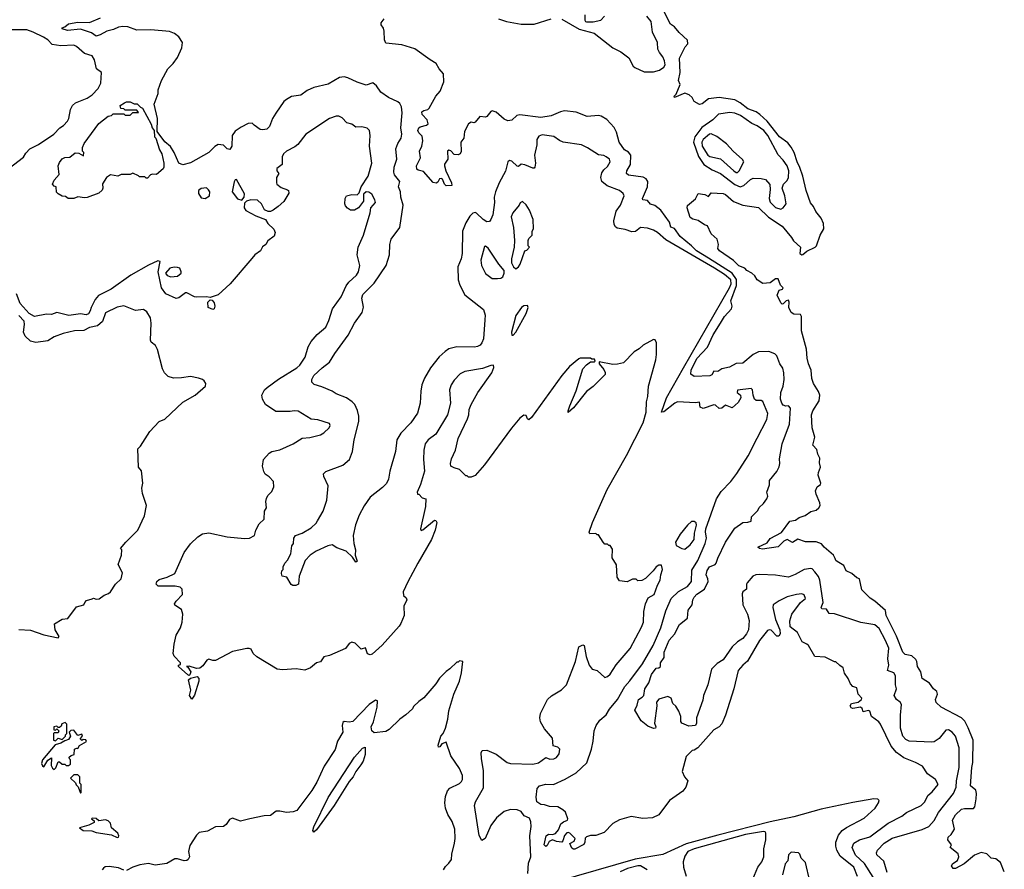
# Model space of a CAD drawing. Extents: x 1966327 to 2147849, y 395140 to 552178.
# Tile 132 of 256: x 2032782 to 2040290, y 451509 to 457989. Entities that reach past the tile are written whole.
import ezdxf

# ---------------------------------------------------------------- set-up
doc = ezdxf.new("R2010")
doc.units = 0

msp = doc.modelspace()

# ---------------------------------------------------------------- linework, layer by layer
at = {"layer": '0CON20XD'}
for points in [[(2038275, 457354.2), (2038235, 457376.7), (2038115, 457395.3), (2038035, 457385.4), (2037985, 457347.8), (2037965, 457343.3), (2037924.5, 457364.5), (2037908.8, 457395), (2037885.8, 457415), (2037855, 457427.8), (2037775, 457396.2), (2037771.8, 457405), (2037788.2, 457421.8), (2037818.2, 457495), (2037806.5, 457525), (2037817.8, 457585), (2037814.3, 457695.7), (2037857.2, 457782.8), (2037875.6, 457805), (2037875, 457833.3), (2037811.2, 457891.2), (2037775, 457934.2), (2037744.3, 457955), (2037679.5, 458085)], [(2037450.5, 456370.5), (2037399.7, 456389.7), (2037338.9, 456398.9), (2037325, 456409.2), (2037316.1, 456426.1), (2037313.5, 456455), (2037330.8, 456529.2), (2037362.5, 456575), (2037391.1, 456645), (2037383.7, 456663.7), (2037355.3, 456685.3), (2037260.6, 456720.6), (2037221.8, 456755), (2037213.8, 456785), (2037220.2, 456819.8), (2037236.9, 456845), (2037265, 456869.2), (2037284.2, 456905), (2037280, 456925), (2037255, 456944), (2037235, 456954), (2037195, 456959.2), (2037112.4, 457012.4), (2037065, 457034.2), (2036925, 457055.8), (2036897.3, 457067.3), (2036855, 457098.6), (2036765, 457111.5), (2036740.5, 457099.5), (2036725.5, 457075), (2036725.5, 457035), (2036707.8, 456955), (2036714.2, 456895), (2036711.2, 456865), (2036705, 456856.7), (2036695, 456856.2), (2036635, 456881.5), (2036605, 456888.1), (2036585, 456869.2), (2036575, 456870.6), (2036535, 456910), (2036515.7, 456914.3), (2036505, 456906), (2036485.4, 456834.6), (2036438, 456745), (2036410.4, 456675), (2036401.1, 456635), (2036401.5, 456595), (2036388.6, 456501.4), (2036375, 456463.8), (2036365, 456450.8), (2036345, 456448.1), (2036315, 456464.5), (2036265, 456512.9), (2036255, 456517.5), (2036237, 456513), (2036215, 456490.8), (2036185, 456440), (2036159.4, 456375), (2036155.4, 456205), (2036148.2, 456165), (2036124, 456104), (2036126.4, 456005), (2036137.5, 455965), (2036175, 455891.4), (2036319.5, 455779.5), (2036330.6, 455735), (2036329.3, 455700.7), (2036317.5, 455555), (2036306.9, 455525), (2036292.1, 455507.9), (2036274, 455496), (2036249.2, 455490.8), (2036115, 455493.8), (2036055, 455478.2), (2036025, 455459.4), (2035981.3, 455418.7), (2035915, 455334.2), (2035869.1, 455255), (2035848.8, 455205), (2035839.6, 455155), (2035836.2, 455065), (2035815, 454988), (2035764.5, 454915), (2035688.5, 454835), (2035658.9, 454785), (2035648.2, 454695), (2035604.6, 454545.4), (2035595, 454483.8), (2035577.6, 454452.4), (2035548.9, 454421.1), (2035453.7, 454346.3), (2035408.9, 454281.1), (2035371.1, 454208.9), (2035342.6, 454137.4), (2035325.7, 454055), (2035329.2, 453995), (2035341.4, 453945), (2035340.8, 453905), (2035355, 453860), (2035345, 453852.5), (2035318.6, 453888.6), (2035270, 453935), (2035199.7, 453959.7), (2035165, 453982.7), (2035132.7, 453977.3), (2035043.1, 453935), (2034996.1, 453903.9), (2034958.5, 453865), (2034913.8, 453745), (2034907.5, 453685), (2034886.7, 453673.3), (2034863.6, 453673.6), (2034850.7, 453680.7), (2034818.3, 453738.3), (2034782.5, 453745), (2034777.5, 453765), (2034780, 453785), (2034790, 453795), (2034790, 453815), (2034802.5, 453845), (2034824, 453866), (2034849.2, 453915), (2034857.1, 453975), (2034868.5, 453995), (2034872.2, 454035), (2034884.3, 454055), (2034936.9, 454073.1), (2035005, 454114.3), (2035042.1, 454147.9), (2035053.6, 454166.4), (2035095, 454240), (2035124.2, 454325), (2035133.3, 454435), (2035101.4, 454505), (2035098, 454525), (2035117, 454543), (2035245, 454591.9), (2035295.6, 454635), (2035319.1, 454695), (2035333.1, 454785), (2035366.9, 454925), (2035368.2, 454965), (2035358.1, 455008.1), (2035336.2, 455055), (2035317.8, 455075), (2035275, 455103.8), (2035195, 455135.6), (2035164.6, 455154.6), (2035085, 455190), (2035026.2, 455206.2), (2035010.6, 455225), (2035010.4, 455245), (2035023.8, 455275), (2035088.2, 455335), (2035143.5, 455376.5), (2035185, 455442.5), (2035287.7, 455582.3), (2035335.5, 455675), (2035392.7, 455755), (2035403, 455797), (2035391.6, 455865), (2035397.6, 455892.4), (2035485, 455979.5), (2035576.2, 456113.8), (2035601.1, 456195), (2035603.4, 456275), (2035614.2, 456315), (2035680, 456405), (2035705.3, 456575.3), (2035688.1, 456635), (2035684.6, 456675), (2035669.5, 456715), (2035680, 456755), (2035640.9, 456805), (2035633.8, 456825), (2035636.8, 456865), (2035656.9, 456925), (2035651.1, 457005), (2035664.4, 457045), (2035689.5, 457085), (2035696.5, 457115), (2035688.5, 457165), (2035698, 457278), (2035692.2, 457325), (2035679.8, 457349.8), (2035665, 457363.1), (2035593.8, 457395), (2035535.9, 457435.9), (2035503.3, 457485), (2035475, 457506.2), (2035425, 457490), (2035355, 457512.5), (2035285, 457546.2), (2035255, 457553.8), (2035221.2, 457548.8), (2035135, 457498), (2035025, 457472.5), (2034975, 457450), (2034925.6, 457414.4), (2034855, 457401.9), (2034815, 457380.6), (2034796.2, 457363.8), (2034734.7, 457275.3), (2034710.5, 457235), (2034686.9, 457175), (2034666, 457155), (2034635, 457148.2), (2034615, 457150.9), (2034570.8, 457185), (2034555, 457198.6), (2034525, 457198.1), (2034469.8, 457170.2), (2034425, 457138.6), (2034402.5, 457105), (2034400.4, 457025), (2034385, 456998.9), (2034365, 457003.3), (2034335, 457031.4), (2034295, 457035.8), (2034268.7, 457021.3), (2034225, 456977.1), (2034083.6, 456896.4), (2034025, 456882.2), (2033995, 456893.8), (2033960.8, 456975), (2033931.9, 457021.9), (2033887.6, 457057.6), (2033830, 457135), (2033831.9, 457235), (2033807.5, 457345), (2033837.8, 457425), (2033837.1, 457455), (2033862.2, 457525), (2033911.4, 457615), (2033952.9, 457655), (2033985, 457701.2), (2034017.5, 457775), (2034022, 457815), (2033995, 457858), (2033962.7, 457882.7), (2033925, 457899.2), (2033782.8, 457912.8), (2033675, 457909.6), (2033605, 457933.3), (2033566.9, 457936.9), (2033535, 457932.2), (2033496.3, 457913.7), (2033445, 457901.5), (2033395, 457872.3), (2033365, 457863.5), (2033328.8, 457888.8), (2033245, 457916.7), (2033145, 457907.1), (2033105, 457920), (2033105, 457927.5), (2033125, 457933.3), (2033155, 457956.5), (2033225, 457968.8), (2033315, 457968.3), (2033396.7, 458003.3)], [(2035562.3, 457902.2), (2035555.2, 457925), (2035538.5, 457948.5), (2035537.5, 457965), (2035562.2, 457995)], [(2036432.9, 457995), (2036495, 457975.3), (2036605, 457955.2), (2036655.2, 457955.2), (2036705, 457955.3), (2036835, 457995.3)], [(2036915, 457992.7), (2037047.9, 457917.9), (2037162.9, 457885), (2037305, 457774.7), (2037365, 457743.4), (2037426.9, 457696.9), (2037460.5, 457635), (2037473.9, 457623.9), (2037545, 457591.6), (2037615, 457591.2), (2037660, 457605), (2037695, 457626.2), (2037703.1, 457645), (2037699.2, 457675), (2037687.3, 457705), (2037659.8, 457739.8), (2037648.2, 457765), (2037644.6, 457815), (2037606.4, 457895), (2037597.6, 457975), (2037565, 458016.2)], [(2037091.2, 458025), (2037090.4, 457985), (2037095.4, 457975.4), (2037105, 457973.2), (2037155, 457973.4), (2037214.1, 457985.9), (2037240.8, 458015)], [(2032669.2, 456830.8), (2032809.3, 456940.7), (2032827.8, 456972.2), (2032859.2, 457005), (2032925, 457036.4), (2033042, 457115), (2033086.9, 457165), (2033115, 457182.7), (2033146.7, 457215), (2033156.9, 457235), (2033170, 457305), (2033185, 457335.4), (2033207.8, 457355), (2033295, 457391.2), (2033333.1, 457415), (2033379.2, 457465), (2033400, 457505), (2033405.8, 457585), (2033366.7, 457615), (2033352.3, 457682.3), (2033334.3, 457714.3), (2033275, 457730), (2033215, 457784.4), (2033195, 457793.5), (2033095, 457789.6), (2033030, 457800), (2032995, 457835.4), (2032962.5, 457855), (2032885, 457894.6), (2032835, 457910.4), (2032715, 457912.4)], [(2039397.9, 451485), (2039371.6, 451571.6), (2039319.1, 451619.1), (2039316.4, 451635), (2039322.5, 451655), (2039375, 451707.5), (2039435, 451747.1), (2039665, 451813.4), (2039715, 451835.4), (2039755, 451880.5), (2039787.8, 451942.2), (2039902.6, 452087.4), (2039924.2, 452135.8), (2039925.8, 452185), (2039946.2, 452285), (2039947.1, 452435), (2039917.5, 452525), (2039891.4, 452555), (2039865, 452572.9), (2039845, 452571.4), (2039792.8, 452507.2), (2039755, 452481.9), (2039735, 452477.8), (2039565, 452487.3), (2039538.8, 452498.8), (2039516.6, 452525), (2039498.9, 452585), (2039497.7, 452685), (2039505.7, 452765.7), (2039495, 452784.5), (2039466.9, 452805), (2039450, 452835), (2039468.6, 452885), (2039461.6, 452915), (2039460.2, 452985), (2039447.6, 453007.6), (2039399.6, 453025), (2039410.2, 453065), (2039400.9, 453115), (2039410.5, 453195), (2039385.1, 453255.1), (2039335, 453344.6), (2039302.7, 453372.7), (2039195, 453391.3), (2038995, 453458.3), (2038955, 453461.1), (2038935, 453493.2), (2038897.5, 453495), (2038893.6, 453506.4), (2038907.9, 453545), (2038882.8, 453715), (2038872.1, 453742.1), (2038845, 453778.9), (2038825, 453800), (2038815, 453802.5), (2038765, 453795.4), (2038695, 453756.8), (2038645, 453737.7), (2038545, 453753.6), (2038425, 453758.2), (2038395, 453755.3), (2038372.3, 453745), (2038330, 453695), (2038324.6, 453685), (2038324.4, 453645.6), (2038295.6, 453625), (2038291.1, 453608.9), (2038297.2, 453525), (2038331.8, 453455), (2038344.4, 453405.6), (2038338.8, 453335), (2038325.4, 453305), (2038295, 453269.5), (2038255, 453244.4), (2038215.5, 453205), (2038145, 453106.5), (2038101.2, 453078.8), (2038058.1, 453035), (2038030, 452915), (2037996, 452835), (2037990.3, 452799.7), (2037942.2, 452665), (2037942.5, 452625), (2037935, 452606.7), (2037885, 452600), (2037830.6, 452625), (2037824.4, 452635.6), (2037824.5, 452675), (2037808, 452715), (2037785, 452752.5), (2037763.6, 452773.6), (2037748.6, 452815), (2037725, 452827.5), (2037655, 452806.9), (2037636.9, 452785), (2037639.4, 452755), (2037622, 452625), (2037632.5, 452595), (2037630, 452585), (2037615, 452582.5), (2037571.7, 452601.7), (2037520.5, 452640.5), (2037472.5, 452722.5), (2037489.7, 452760.3), (2037499.5, 452805), (2037529.1, 452820.8), (2037541.1, 452835), (2037547.8, 452885), (2037579.1, 452930.9), (2037599.6, 452995), (2037635, 453043.5), (2037655, 453046.2), (2037667.5, 453055), (2037669.1, 453085), (2037695.8, 453124.2), (2037696.6, 453165), (2037735, 453257.8), (2037776.4, 453303.6), (2037813.2, 453375), (2037874.1, 453425), (2037878.1, 453485), (2037908.9, 453525), (2037915.2, 453565), (2037925, 453583.8), (2037945, 453606.9), (2038004.6, 453645), (2038031.1, 453705), (2038029.8, 453725), (2038016.6, 453755), (2038025, 453788.9), (2038043, 453817), (2038085.2, 453834.8), (2038093.4, 453845), (2038105, 453882.7), (2038163.8, 454005), (2038235, 454110.4), (2038295, 454154.4), (2038335, 454156), (2038358.8, 454165), (2038362.7, 454197.3), (2038410, 454245), (2038421.7, 454268.3), (2038455, 454300), (2038480, 454335), (2038486.7, 454355), (2038480, 454385), (2038499.3, 454440.7), (2038500, 454475), (2038555.8, 454544.2), (2038572.3, 454577.7), (2038578, 454605), (2038575, 454640), (2038595.6, 454755), (2038652.9, 454905), (2038660, 455025), (2038645, 455043.3), (2038625, 455041.2), (2038605, 455050), (2038593.7, 455063.7), (2038584.6, 455094.6), (2038586.1, 455145), (2038602.8, 455195), (2038610.8, 455245), (2038609.6, 455295), (2038600.9, 455330.9), (2038578.9, 455365), (2038555.3, 455425.3), (2038541.3, 455441.3), (2038495, 455457.5), (2038415.4, 455454.6), (2038375, 455434.5), (2038295, 455370.4), (2038244.2, 455365.8), (2038195, 455337.8), (2038135, 455325.4), (2038105, 455305.7), (2038075, 455307.1), (2038058.8, 455281.2), (2038045, 455271.9), (2037925, 455268.1), (2037900.8, 455285), (2037902.5, 455315), (2037945, 455404.4), (2038028, 455492), (2038070.4, 455585), (2038124.8, 455675.2), (2038157.7, 455725), (2038210.5, 455785), (2038215.6, 455805), (2038204.6, 455845), (2038249.1, 455960.9), (2038247.8, 456007.8), (2038214.9, 456054.9), (2038035, 456170), (2037941.9, 456225), (2037904.6, 456264.6), (2037818.6, 456335), (2037775.8, 456395.8), (2037746.4, 456406.4), (2037736, 456445), (2037670.9, 456535), (2037625, 456571.8), (2037591.1, 456581.1), (2037569.4, 456609.4), (2037534.4, 456614.4), (2037531.9, 456625), (2037570, 456715), (2037571.1, 456755), (2037557.9, 456775), (2037535, 456788.2), (2037423.6, 456803.6), (2037409.1, 456815), (2037412.5, 456835), (2037439.7, 456885), (2037443.1, 456955), (2037425, 456979.4), (2037395, 456996), (2037352.5, 457055), (2037332.4, 457132.4), (2037315, 457165.6), (2037258, 457228), (2037215, 457254.4), (2037195, 457259.5), (2037109.4, 457250.6), (2037025, 457283.8), (2036935, 457293.8), (2036905, 457287.1), (2036835, 457255.4), (2036755, 457244), (2036595, 457263.8), (2036572.5, 457257.5), (2036535, 457223.3), (2036505, 457218.8), (2036475, 457229.2), (2036415, 457284), (2036385, 457293.3), (2036375, 457290), (2036345, 457250), (2036335, 457246), (2036290, 457250), (2036255, 457206.7), (2036245, 457202.5), (2036225, 457207.5), (2036203.3, 457195), (2036174.2, 457135.8), (2036169.2, 457085), (2036146.2, 457055), (2036147.2, 456982.8), (2036140, 456965), (2036125, 456959.2), (2036095, 456960), (2036069.5, 456989.5), (2036055, 456993.3), (2036043.8, 456985), (2036046, 456925), (2036022.1, 456887.9), (2036020.8, 456875), (2036032, 456835), (2036074, 456745), (2036076.2, 456725), (2036035, 456721.1), (2036020.8, 456735), (2036005, 456773.3), (2035995, 456778.8), (2035983.3, 456775), (2035969.1, 456750.9), (2035956.9, 456743.1), (2035935, 456746.5), (2035859.9, 456829.9), (2035820.3, 456840.3), (2035810, 456850), (2035808.8, 456875), (2035838.2, 456935), (2035831.2, 456985), (2035848.9, 457025), (2035855.9, 457065), (2035849.7, 457099.7), (2035825, 457125.6), (2035818, 457145), (2035825, 457164.4), (2035835, 457172.1), (2035885, 457183.6), (2035896.7, 457195), (2035888.6, 457225), (2035850.9, 457265), (2035849.5, 457285), (2035863.5, 457296.5), (2035895, 457303.8), (2035905, 457314.4), (2035954.4, 457405), (2035986.9, 457445), (2036015.6, 457515), (2036014, 457575), (2035980, 457615), (2035958.8, 457655), (2035912, 457682), (2035795, 457766.2), (2035695, 457798.2), (2035575, 457810), (2035562.5, 457835), (2035562.3, 457902.2)], [(2033195, 456624), (2033150, 456625), (2033131.7, 456641.7), (2033105, 456642.5), (2033075, 456660), (2033063, 456673), (2033060, 456715), (2033045, 456720), (2033032.5, 456735), (2033043.3, 456765), (2033081.7, 456808.3), (2033074, 456875), (2033085, 456900), (2033105, 456926.7), (2033125, 456936.7), (2033165, 456940), (2033205, 456972.5), (2033231.7, 456971.7), (2033268.3, 456951.7), (2033270, 456975), (2033260, 456985), (2033260, 457015), (2033273.3, 457045), (2033385, 457196.7), (2033455, 457253.3), (2033482.5, 457257.5), (2033495, 457270), (2033575, 457270), (2033585, 457260), (2033625, 457260), (2033645, 457280), (2033688.3, 457281.7), (2033675, 457300), (2033585, 457300), (2033575, 457310), (2033551.7, 457311.7), (2033547.5, 457335), (2033580, 457355), (2033595, 457362), (2033625, 457363.3), (2033655, 457347.5), (2033677, 457347), (2033701.7, 457321.7), (2033717.5, 457315), (2033785, 457192.5), (2033793, 457163), (2033807.5, 457145), (2033810, 457095), (2033820, 457085), (2033847.5, 456997.5), (2033865.8, 456965), (2033880, 456895), (2033880, 456865), (2033875, 456852.5), (2033825, 456807.5), (2033795, 456810), (2033780, 456805), (2033755, 456780), (2033745, 456780), (2033735, 456790), (2033695, 456790), (2033688.3, 456798.3), (2033645, 456817.5), (2033625, 456807.5), (2033555, 456807.5), (2033530, 456795), (2033475, 456806.7), (2033442.5, 456785), (2033413.6, 456736.4), (2033416.2, 456705), (2033410.7, 456689.3), (2033385, 456666.7), (2033295, 456633.8), (2033275, 456630), (2033225, 456636.7), (2033195, 456624)], [(2040290.3, 451490.3), (2040260.2, 451560.3), (2040225, 451588.9), (2040191.2, 451595), (2040157.1, 451627.1), (2040115, 451637.8), (2040064.1, 451615.9), (2039985, 451551.4), (2039917.5, 451515), (2039900, 451515), (2039887.5, 451535), (2039897, 451553), (2039934.5, 451575.5), (2039943.1, 451605), (2039937.6, 451627.6), (2039877.5, 451675), (2039886.7, 451695), (2039860, 451735), (2039862.5, 451755), (2039886.2, 451775), (2039910, 451815), (2039894.3, 451885), (2039917.8, 451925), (2039965, 451967.5), (2039986.2, 451973.8), (2040055, 451972.3), (2040065, 451986.2), (2040075, 452046.2), (2040077.4, 452087.4), (2040072.4, 452112.4), (2040033.3, 452145), (2040043.1, 452285), (2040051.1, 452325), (2040052.5, 452495), (2040015, 452588.1), (2039988.5, 452638.5), (2039964.8, 452664.7), (2039808.8, 452745), (2039770.8, 452780.8), (2039766.2, 452805), (2039781.2, 452845), (2039776.7, 452865), (2039750, 452885), (2039719.1, 452929.1), (2039664.6, 452964.6), (2039653.1, 453015), (2039628.9, 453055), (2039623.1, 453095), (2039615, 453110), (2039585, 453137.8), (2039535, 453147.5), (2039515.5, 453165), (2039468.3, 453288.3), (2039390, 453445), (2039383, 453483), (2039302.5, 453555), (2039267.9, 453577.9), (2039205, 453641.2), (2039185, 453723.3), (2039165, 453731.2), (2039127.5, 453765), (2039085, 453786.2), (2039066.7, 453826.7), (2039015, 453856), (2039005, 453864), (2039001.2, 453878.8), (2038988, 453905), (2038915.6, 453965.6), (2038895, 453991.2), (2038855.8, 454005.8), (2038775, 454005.7), (2038715, 454025.8), (2038675, 454001.9), (2038635, 454023.3), (2038608.2, 454011.8), (2038565, 453968.8), (2038445, 453951.4), (2038422.5, 453955), (2038410, 453965), (2038480.9, 453999.1), (2038505, 454032.1), (2038592, 454078), (2038654.5, 454165), (2038697.5, 454172.5), (2038725, 454192), (2038771.3, 454208.7), (2038815, 454238), (2038855, 454248.5), (2038875.5, 454265), (2038886.2, 454285), (2038884.5, 454305), (2038855, 454369.2), (2038849.7, 454395), (2038862.6, 454427.4), (2038887.5, 454445), (2038890.4, 454455), (2038872, 454515), (2038873.5, 454535), (2038889.4, 454575), (2038880.1, 454610.1), (2038884.2, 454645), (2038867.9, 454675), (2038859.8, 454709.8), (2038829.2, 454745), (2038844.7, 454805.3), (2038824.4, 454875), (2038821.1, 454975), (2038828.8, 455005), (2038877.1, 455082.9), (2038882.2, 455125), (2038872.6, 455152.6), (2038834.3, 455215), (2038822.1, 455252.1), (2038818.6, 455315), (2038797.5, 455365), (2038787.6, 455407.6), (2038782.6, 455475), (2038742.5, 455615), (2038744.2, 455724.2), (2038735, 455740), (2038685, 455744), (2038664, 455755), (2038647.1, 455795), (2038650, 455835), (2038645, 455848.8), (2038626.7, 455845), (2038605, 455822.5), (2038595, 455820), (2038585, 455830), (2038557.5, 455887.5), (2038574, 455925), (2038597.5, 455935), (2038603.3, 455945), (2038584.5, 455964.5), (2038565, 456011.5), (2038545, 456013.8), (2038505, 455982.5), (2038448.2, 455978.2), (2038406.2, 456005), (2038388.8, 456035), (2038365, 456056.2), (2038327.5, 456075), (2038312.5, 456095), (2038265, 456110.8), (2038225, 456152), (2038117.5, 456225), (2038106.7, 456245), (2038110, 456275), (2038100, 456315), (2038053.8, 456355), (2038026, 456416), (2038005, 456423.3), (2037955, 456456.7), (2037915, 456466.7), (2037895, 456480), (2037871.2, 456555), (2037875, 456572.5), (2037936.4, 456623.6), (2037955, 456662.5), (2038007, 456657), (2038035, 456640), (2038055, 456667.5), (2038145, 456662.9), (2038163.8, 456655), (2038225, 456603.1), (2038295, 456574.3), (2038415, 456557.8), (2038491.6, 456481.6), (2038596.9, 456415), (2038667.2, 456327.2), (2038682.9, 456302.9), (2038735.2, 456255.2), (2038730.9, 456205), (2038745, 456195.3), (2038755, 456199.1), (2038785, 456222.5), (2038847.1, 456252.9), (2038858.1, 456265), (2038886.2, 456345), (2038914.7, 456395), (2038912.4, 456435), (2038893.1, 456475), (2038852, 456525), (2038834.2, 456565), (2038813, 456593), (2038779, 456685), (2038753.2, 456795), (2038730.8, 456860.8), (2038709.6, 456905), (2038687.8, 456975), (2038665, 457017.9), (2038639.3, 457049.3), (2038574.9, 457094.9), (2038482, 457215), (2038425, 457267.1), (2038396.7, 457285), (2038335, 457308.3), (2038275, 457354.2)], [(2038585, 456543.3), (2038603.8, 456555), (2038627.8, 456585), (2038617.2, 456645), (2038596.9, 456705), (2038605.9, 456734.1), (2038635, 456762), (2038643.9, 456786.1), (2038646.9, 456835), (2038635.6, 456875), (2038605, 456918.2), (2038565, 456958.5), (2038487.5, 457105), (2038456.8, 457145), (2038405, 457179.8), (2038365, 457197.1), (2038279.1, 457259.1), (2038235, 457276.1), (2038198.1, 457281.9), (2038111.3, 457268.7), (2038067.1, 457225), (2037984, 457166), (2037930.8, 457095), (2037921, 457055), (2037958.8, 456945), (2037998, 456885), (2038063.3, 456845), (2038125, 456816.1), (2038235, 456731.7), (2038275, 456714.7), (2038305, 456723.8), (2038355, 456769.2), (2038375, 456779.4), (2038435, 456777.8), (2038470.2, 456770.2), (2038502.9, 456732.9), (2038505.3, 456695), (2038496, 456625), (2038505, 456598.2), (2038545, 456556.5), (2038585, 456543.3)], [(2036141.4, 455288.6), (2036095, 455240), (2036071.2, 455205), (2036060, 455165), (2036066.2, 455065), (2036043.3, 454975), (2035955, 454827.5), (2035896.7, 454785), (2035874, 454755), (2035864.2, 454705.8), (2035860, 454635), (2035867.5, 454545), (2035837.5, 454445), (2035812.5, 454385), (2035815, 454370), (2035825, 454370), (2035851.7, 454341.7), (2035880, 454335), (2035876.2, 454275), (2035837, 454107), (2035843, 454093), (2035855, 454097.5), (2035945, 454172.5), (2035955, 454170), (2035962.5, 454155), (2035951.2, 454095), (2035922.9, 454025), (2035817.1, 453845), (2035742.5, 453702.5), (2035705.6, 453625), (2035708.6, 453598.6), (2035729.3, 453579.3), (2035734.4, 453565), (2035711.9, 453515), (2035712.5, 453445), (2035688.1, 453385), (2035675, 453362.5), (2035545, 453218.6), (2035470.3, 453149.7), (2035455, 453146), (2035435, 453153.6), (2035418.7, 453198.7), (2035385, 453188.1), (2035339.2, 453235), (2035315, 453241.9), (2035295, 453231.4), (2035265, 453193.1), (2035145, 453140.9), (2035100.8, 453129.2), (2035075, 453091.9), (2035045, 453084.5), (2035000, 453045), (2034955, 453028.7), (2034889.1, 453039.1), (2034785, 453030.5), (2034745, 453036.3), (2034590.4, 453130.4), (2034563.1, 453155), (2034547, 453187), (2034532.7, 453192.7), (2034514, 453194), (2034405, 453170.6), (2034275, 453102.9), (2034255, 453101.4), (2034225, 453110.9), (2034208, 453105), (2034179.4, 453060.6), (2034155, 453042.7), (2034130.9, 453040.9), (2034075, 453058.8), (2034053, 453057), (2034065, 453050), (2034086, 453015), (2034078.8, 452991.2), (2034075, 452987.5), (2034065, 452992.5), (2033992.5, 453055), (2033993.6, 453066.4), (2034008.3, 453071.7), (2034007.5, 453085), (2033958.8, 453135), (2033951.2, 453155), (2033958.6, 453225), (2033975.5, 453295), (2034008, 453352), (2034019.5, 453395), (2034025.6, 453455), (2034015, 453491.2), (2033963.9, 453523.9), (2033963, 453533), (2033973.8, 453555), (2034022.5, 453605), (2034020, 453645), (2034005, 453660), (2033968.2, 453668.2), (2033837.6, 453667.6), (2033823.4, 453683.4), (2033826.4, 453703.6), (2033845, 453719.4), (2033905, 453736.1), (2033965.3, 453764.7), (2034034.6, 453925), (2034085, 453991.4), (2034140.8, 454045), (2034175, 454067.8), (2034225, 454074.4), (2034365, 454046), (2034495, 454031.2), (2034535, 454033.8), (2034572.5, 454055), (2034582.5, 454095), (2034607.5, 454145), (2034645, 454180), (2034648.3, 454241.7), (2034662.5, 454265), (2034657.5, 454315), (2034663, 454337), (2034675, 454360), (2034705, 454390), (2034720, 454425), (2034717, 454467), (2034685, 454502.5), (2034653.6, 454523.6), (2034643.6, 454543.6), (2034634, 454585), (2034640, 454635), (2034685, 454683.3), (2034704.1, 454695.9), (2034765, 454708.8), (2034865.9, 454754.1), (2034935, 454796.7), (2034995, 454803.3), (2035075, 454823.3), (2035100.7, 454839.3), (2035142.5, 454875), (2035150, 454895), (2035145, 454910), (2035055, 454936.7), (2035005, 454942.5), (2034905, 455002.5), (2034875, 455006.7), (2034845, 455000), (2034735, 455001.2), (2034656, 455055), (2034632, 455095), (2034629.2, 455125), (2034648.6, 455165), (2034669.2, 455185), (2034755, 455247.8), (2034895, 455333.1), (2034918.1, 455355), (2034957.5, 455415), (2034981.4, 455495), (2035005, 455535.8), (2035050.8, 455589.2), (2035117.1, 455645), (2035140, 455695), (2035165.8, 455785), (2035234.2, 455875), (2035270.4, 455959.6), (2035292.1, 455987.9), (2035349.5, 456040.5), (2035365.5, 456065), (2035376.7, 456115), (2035354, 456195), (2035364, 456255), (2035404.4, 456345.6), (2035453.8, 456515), (2035460, 456555), (2035494, 456595), (2035490.8, 456615), (2035467.9, 456657.9), (2035445, 456673.8), (2035425, 456676.7), (2035402.3, 456657.7), (2035402.5, 456605), (2035365, 456553.3), (2035335, 456537.5), (2035305, 456537.5), (2035280.7, 456550.7), (2035265, 456570), (2035260, 456585), (2035263.8, 456625), (2035274.2, 456645.8), (2035315, 456656), (2035355, 456653.3), (2035370.7, 456669.3), (2035386.7, 456715), (2035439.2, 456795), (2035467.5, 456895), (2035448.1, 457025), (2035454, 457105), (2035450, 457145), (2035431.7, 457161.7), (2035391.7, 457171.7), (2035345, 457170), (2035315, 457191.2), (2035276.7, 457203.3), (2035240.2, 457240.2), (2035215, 457254.4), (2035195, 457253.3), (2035143.8, 457235), (2034962.5, 457115), (2034903, 457037), (2034880.7, 457019.3), (2034815, 456986.7), (2034792.5, 456965), (2034783.6, 456943.6), (2034783.3, 456885), (2034742.5, 456855), (2034742.5, 456835), (2034756.7, 456815), (2034741.2, 456785), (2034740, 456745), (2034743.6, 456733.6), (2034775, 456710), (2034825, 456692.5), (2034832.5, 456685), (2034833, 456667), (2034796.4, 456603.6), (2034753.3, 456565), (2034714.2, 456535.8), (2034695, 456526.2), (2034676.1, 456526.1), (2034648.3, 456538.3), (2034626.2, 456585), (2034595, 456613.3), (2034545, 456616.2), (2034510, 456605), (2034495, 456590), (2034492.5, 456555), (2034505, 456532.5), (2034582.3, 456492.3), (2034656, 456466), (2034674.1, 456434.1), (2034720.7, 456390.7), (2034728.8, 456365), (2034723, 456337), (2034675, 456302.5), (2034657.5, 456275), (2034633.9, 456256.1), (2034616.7, 456225), (2034575, 456196.7), (2034553, 456167), (2034386.6, 455973.4), (2034295, 455890), (2034235, 455870), (2034205, 455875.6), (2034133.2, 455873.2), (2034115, 455875.8), (2034055, 455906.7), (2034045, 455906.7), (2033995, 455866.7), (2033975, 455862.5), (2033895, 455899.2), (2033864.2, 455945), (2033838.8, 456065), (2033853.8, 456143.8), (2033835, 456150.8), (2033762.9, 456117.1), (2033629.5, 456040.5), (2033478.4, 455935), (2033383.3, 455886.7), (2033356.9, 455855), (2033325.7, 455795), (2033319.2, 455769.2), (2033306.2, 455745), (2033288.3, 455738.3), (2033245, 455745.8), (2033156.1, 455733.9), (2033065, 455756), (2033025, 455741.4), (2032985, 455742.2), (2032895, 455726.2), (2032855, 455748.5), (2032784.6, 455825), (2032758, 455898)], [(2038245, 456824.1), (2038255, 456824.7), (2038267.3, 456835), (2038304.6, 456905), (2038293.1, 456923.1), (2038221.8, 456985), (2038172.3, 457042.3), (2038097.4, 457097.4), (2038055, 457117.7), (2038041.9, 457115), (2037995, 457076.1), (2037983.4, 457055), (2037987.2, 457025), (2038030.4, 456955), (2038045.3, 456945.3), (2038127.1, 456927.1), (2038227.1, 456835), (2038245, 456824.1)], [(2034475, 456612.5), (2034493.3, 456635), (2034495, 456660), (2034435, 456770), (2034425, 456767.5), (2034417, 456753), (2034402.5, 456675), (2034443.6, 456623.6), (2034475, 456612.5)], [(2034195, 456624), (2034230, 456645), (2034231.2, 456675), (2034222.3, 456692.3), (2034205, 456706.7), (2034165, 456702), (2034144.5, 456685.5), (2034145, 456663.8), (2034165, 456631.4), (2034195, 456624)], [(2036565, 456090), (2036586.4, 456103.6), (2036597.5, 456125), (2036633, 456227), (2036648.3, 456231.7), (2036670, 456255), (2036660, 456265), (2036660, 456305), (2036665, 456320), (2036690, 456345), (2036690, 456375), (2036700, 456395), (2036696.2, 456465), (2036670, 456535), (2036645, 456576.7), (2036615, 456602.5), (2036597.5, 456592.5), (2036590, 456575), (2036543.4, 456516.6), (2036530, 456485), (2036547.1, 456405), (2036554, 456305), (2036552, 456255), (2036531.2, 456165), (2036533.3, 456135), (2036547.5, 456105), (2036565, 456090)], [(2039290.1, 451450.1), (2039223.7, 451553.7), (2039155, 451616.2), (2039128.9, 451675), (2039142, 451708), (2039185, 451733.3), (2039264.3, 451755.7), (2039405, 451861.8), (2039510, 451915), (2039545, 451942.5), (2039655, 451995.6), (2039684.5, 452025), (2039706.9, 452073.1), (2039741, 452099), (2039785.4, 452155), (2039764.3, 452194.3), (2039705, 452237.5), (2039666.7, 452295), (2039613.3, 452325), (2039525, 452360), (2039469, 452399), (2039428.5, 452448.5), (2039347.3, 452617.3), (2039334.3, 452635), (2039278.6, 452675), (2039265, 452715.8), (2039255, 452719.4), (2039215, 452710.8), (2039205.7, 452735), (2039192.5, 452745), (2039135, 452735.5), (2039121.3, 452741.3), (2039115.5, 452755), (2039125, 452773.1), (2039176, 452785), (2039201.2, 452805), (2039203.3, 452815), (2039176.7, 452845), (2039165, 452892.5), (2039133.9, 452903.9), (2039116.7, 452925), (2039100, 452965), (2039071.2, 453005), (2039062.5, 453045), (2039035, 453062.5), (2039005, 453092.5), (2038995, 453092.5), (2038925, 453127.5), (2038845, 453133.3), (2038797.5, 453215), (2038785, 453227.5), (2038747.5, 453245), (2038712.5, 453315), (2038657.5, 453357.5), (2038654, 453404), (2038669.5, 453455), (2038735, 453544.5), (2038774.4, 453575), (2038765, 453602.5), (2038745, 453608.9), (2038705.4, 453605.4), (2038633.3, 453586.7), (2038572.2, 453557.8), (2038527.5, 453525), (2038525.5, 453505), (2038545.7, 453415), (2038579.4, 453335), (2038581.2, 453305), (2038572, 453288), (2038555, 453286.2), (2038513.5, 453333.5), (2038496.6, 453336.6), (2038485, 453330), (2038424.6, 453255), (2038332.6, 453097.4), (2038295, 453065.8), (2038260.5, 453025), (2038226.6, 452885), (2038165, 452686), (2038135, 452618.8), (2038115, 452596.7), (2038075, 452573.3), (2037952.5, 452435), (2037925, 452417.5), (2037910, 452415), (2037865, 452370), (2037833.3, 452255), (2037852.5, 452215), (2037877.5, 452185), (2037862.5, 452135), (2037837.5, 452105), (2037736.1, 452033.9), (2037656.1, 451923.9), (2037608.3, 451901.7), (2037533.8, 451896.2), (2037445, 451912), (2037355, 451887.1), (2037305, 451858), (2037239.3, 451790.7), (2037175, 451766.7), (2037133.9, 451766.1), (2037103, 451757), (2037093, 451747), (2037092, 451715), (2037082.7, 451697.3), (2037015, 451663.8), (2037005, 451662), (2036991.5, 451671.5), (2036978, 451705), (2037009.2, 451725), (2037016.9, 451745), (2036975.8, 451785.8), (2036965, 451789.2), (2036953.6, 451786.4), (2036935, 451766), (2036924.2, 451725.8), (2036915, 451716.2), (2036875, 451720.6), (2036845, 451734.3), (2036818.9, 451721.1), (2036805, 451690), (2036795, 451682.5), (2036780, 451695), (2036797.1, 451765), (2036815, 451776.9), (2036845.6, 451774.4), (2036867.6, 451782.4), (2036890, 451810), (2036908.1, 451855), (2036928.2, 451871.8), (2036958.8, 451885), (2036960.6, 451895), (2036942.9, 451945), (2036924, 451964), (2036885, 451985.4), (2036822.9, 451987.1), (2036785, 452001.2), (2036755, 452003.7), (2036726.5, 452025), (2036719.4, 452059.4), (2036728, 452125), (2036746.2, 452145), (2036795, 452158.5), (2036852.5, 452155), (2036942.4, 452197.6), (2037025.3, 452244.7), (2037107.7, 452322.2), (2037142.9, 452425), (2037155.5, 452485.5), (2037162.5, 452565), (2037178.8, 452605), (2037205, 452647.5), (2037255, 452686.7), (2037279.5, 452730.5), (2037340.7, 452805), (2037396.5, 452903.5), (2037435, 452945.6), (2037531.9, 453075), (2037612.3, 453215), (2037670.4, 453349.6), (2037708.3, 453481.7), (2037750, 453575), (2037805, 453626.7), (2037875, 453666.2), (2037904.3, 453705), (2037908.5, 453791.5), (2037953.6, 453865), (2038008.9, 453995), (2038019.4, 454035), (2038011.9, 454081.9), (2038014.7, 454104.7), (2038094.6, 454335.4), (2038129.9, 454390.1), (2038205, 454466.5), (2038251.4, 454528.6), (2038338, 454662), (2038405, 454798.2), (2038479.1, 454940.9), (2038486.5, 454986.5), (2038448, 455078), (2038435, 455085.5), (2038397.5, 455085), (2038385.6, 455095.6), (2038374.2, 455125), (2038371.2, 455165), (2038360, 455175), (2038255, 455162.5), (2038252.5, 455145), (2038277.5, 455125), (2038280, 455105), (2038261.7, 455068.3), (2038215, 455028.8), (2038165, 455048), (2038135, 455026.2), (2038115, 455024), (2038088.8, 455048.8), (2038075, 455052.5), (2037992.9, 455022.9), (2037972, 455035), (2037965, 455072.5), (2037935, 455067.1), (2037796.8, 455073.2), (2037778, 455065), (2037695, 454999.2), (2037676.7, 454996.7), (2037713.9, 455105), (2037844.1, 455335), (2038195.1, 455945), (2038206.9, 455975), (2038205, 456004.6), (2038156.5, 456045), (2038080.6, 456095), (2037709.5, 456309.5), (2037645.6, 456365), (2037615, 456383.5), (2037569.2, 456399.2), (2037515, 456403.1), (2037477.5, 456372.5), (2037450.5, 456370.5)], [(2036425, 456014.2), (2036451.7, 456018.3), (2036465, 456027.5), (2036476.7, 456055), (2036476.7, 456075), (2036435.8, 456125), (2036355, 456247.5), (2036335, 456262), (2036325, 456260), (2036299.2, 456155), (2036304.3, 456115), (2036335, 456054.2), (2036385, 456015.8), (2036425, 456014.2)], [(2033935, 456026.7), (2033985, 456033.8), (2034012.5, 456055), (2034013.3, 456065), (2034003.9, 456093.9), (2033985, 456100), (2033958.3, 456101.7), (2033926.1, 456093.9), (2033892.5, 456055), (2033905, 456037.5), (2033935, 456026.7)], [(2032775, 453337.5), (2032865, 453332.5), (2032965, 453298), (2033076.2, 453273.8), (2033082.5, 453285), (2033052.5, 453335), (2033047.5, 453382.5), (2033105, 453417.5), (2033148.3, 453421.7), (2033215, 453510), (2033270, 453525), (2033277.5, 453545), (2033291.7, 453558.3), (2033333, 453573), (2033345, 453577.5), (2033365, 453570), (2033387, 453573), (2033425, 453600), (2033458.3, 453611.7), (2033473.3, 453625), (2033513.3, 453685), (2033556.2, 453725), (2033565, 453770), (2033533.3, 453835), (2033557.5, 453905), (2033560, 453945), (2033550, 453955), (2033591.2, 454005), (2033682, 454095), (2033732.5, 454205), (2033747.5, 454285), (2033717.5, 454375), (2033713.3, 454415), (2033720, 454455), (2033709.3, 454549.3), (2033687, 454577), (2033683.3, 454715), (2033703.6, 454736.4), (2033775, 454847.5), (2033846.1, 454923.9), (2033888.3, 454941.7), (2034025, 455072.5), (2034120, 455125), (2034197.5, 455195), (2034200, 455215), (2034187.5, 455235), (2034175, 455245.8), (2034145.5, 455255.5), (2034085, 455268.9), (2034015, 455256.9), (2033955, 455254.4), (2033915, 455268.6), (2033885.7, 455295), (2033871.1, 455325), (2033833.6, 455473.6), (2033816.2, 455505), (2033785, 455530), (2033778, 455545), (2033783.5, 455675), (2033779.4, 455715), (2033750.3, 455760.3), (2033725, 455778), (2033665, 455770), (2033575.6, 455805.6), (2033525, 455796.9), (2033437, 455753), (2033413.8, 455686.2), (2033375.7, 455654.3), (2033315, 455642.4), (2033271.3, 455618.7), (2033200, 455615), (2033112, 455595), (2033045, 455570.4), (2032995, 455539.6), (2032905, 455528.1), (2032865, 455535.9), (2032824.3, 455574.3), (2032810.6, 455605), (2032818.1, 455665), (2032815, 455688.5), (2032775, 455732.8)], [(2034255, 455779.2), (2034220, 455795), (2034216.4, 455833.6), (2034235, 455852), (2034250.5, 455850.5), (2034265, 455830), (2034270, 455805), (2034265, 455784), (2034255, 455779.2)], [(2036545, 455583.8), (2036565, 455606), (2036645, 455748.8), (2036660, 455795), (2036655, 455810), (2036625, 455807.5), (2036607.5, 455795), (2036565, 455732.5), (2036532.5, 455605), (2036533.9, 455583.9), (2036545, 455583.8)], [(2036656.7, 451476.7), (2036662.9, 451557.1), (2036680, 451605), (2036671.6, 451765), (2036682.1, 451835), (2036680.6, 451870.6), (2036669.3, 451899.3), (2036627.6, 451917.6), (2036605, 451950), (2036575, 451962.5), (2036525, 451965.4), (2036475, 451948.9), (2036418.8, 451901.2), (2036375, 451842.5), (2036330, 451745), (2036305, 451730), (2036285, 451767.5), (2036249.2, 451995), (2036258.5, 452025), (2036318.4, 452131.6), (2036319.3, 452259.3), (2036302.1, 452355), (2036301.7, 452398.3), (2036307.5, 452415), (2036343.2, 452416.8), (2036415, 452386.7), (2036499.2, 452325), (2036525, 452315.5), (2036695, 452310), (2036737.8, 452322.2), (2036795, 452361.2), (2036825, 452348), (2036855, 452352.5), (2036875, 452362.9), (2036895, 452390), (2036900, 452425), (2036885, 452440), (2036850.3, 452450.3), (2036845, 452508.8), (2036785, 452580), (2036752.5, 452635), (2036747.3, 452665), (2036752.9, 452697.1), (2036806.9, 452805), (2036837.9, 452832.1), (2036912.6, 452877.4), (2036951.9, 452915), (2037019.6, 453095), (2037045, 453206.2), (2037075, 453220), (2037087.3, 453217.3), (2037101.5, 453131.5), (2037124.3, 453065), (2037146.4, 453036.4), (2037185, 453024.2), (2037245, 452972.2), (2037265, 452978.8), (2037285, 452998.4), (2037331.4, 453068.6), (2037436.7, 453193.3), (2037523.9, 453355), (2037539.6, 453395), (2037540.5, 453475), (2037553.1, 453535), (2037575, 453579.5), (2037619.2, 453605), (2037645, 453677.5), (2037665.7, 453714.3), (2037670.9, 453755), (2037684.5, 453795), (2037675, 453830), (2037655, 453828.8), (2037634.3, 453815.7), (2037613.3, 453785), (2037553, 453727), (2037525, 453712.5), (2037495, 453710), (2037481.7, 453721.7), (2037455, 453722.5), (2037415, 453702.5), (2037355, 453710), (2037338.3, 453738.3), (2037331.7, 453831.7), (2037300, 453885), (2037301.7, 453951.7), (2037285, 453980), (2037275, 453980), (2037265, 453990), (2037245, 453990), (2037230, 454005), (2037195, 454060), (2037185, 454060), (2037175, 454070), (2037128.3, 454068.3), (2037125, 454080), (2037150, 454155), (2037262.7, 454405), (2037409.8, 454665), (2037535.7, 454915), (2037560, 454995), (2037562.5, 455075), (2037572.5, 455115), (2037576.7, 455195), (2037632.5, 455395), (2037637.5, 455435), (2037637.5, 455525), (2037628.3, 455548.3), (2037615, 455550), (2037535, 455507.5), (2037505, 455477.5), (2037467.5, 455455), (2037385, 455372.5), (2037341.7, 455361.7), (2037305, 455360), (2037201.7, 455378.3), (2037200, 455365), (2037235, 455320), (2037247, 455297), (2037247, 455283), (2037155, 455192.5), (2037105, 455153.3), (2037005, 455028.8), (2036965, 454992.5), (2036963.3, 455005), (2036976.2, 455045), (2037025, 455157.5), (2037076.7, 455325), (2037103.6, 455356.4), (2037135, 455380), (2037165, 455380), (2037170, 455385), (2037165, 455400), (2037145, 455400), (2037135, 455407.5), (2037055, 455407.5), (2037045, 455402.5), (2036975, 455343.3), (2036915, 455275.8), (2036685, 454954.2), (2036665, 454936.7), (2036653.9, 454943.9), (2036645, 454970), (2036625, 454972.5), (2036595, 454950), (2036532.5, 454872.5), (2036325, 454594.2), (2036255, 454512), (2036225, 454500), (2036205, 454500), (2036195, 454510), (2036185, 454510), (2036135, 454557.5), (2036095, 454570), (2036070, 454585), (2036067.5, 454605), (2036075, 454640), (2036104.1, 454705.9), (2036125.8, 454795), (2036196.7, 454945), (2036206.7, 454975), (2036210, 455015), (2036224.3, 455055), (2036274.5, 455145), (2036381.5, 455295), (2036397.3, 455337.3), (2036393.6, 455353.6), (2036375, 455352.5), (2036310.3, 455329.7), (2036175, 455306), (2036141.4, 455288.6)], [(2037855, 453951.8), (2037895.6, 453985), (2037925, 454024), (2037928.2, 454071.8), (2037943.8, 454133.8), (2037940.7, 454150.7), (2037925, 454162.5), (2037905, 454161.2), (2037874.3, 454135), (2037817.5, 454065), (2037782.7, 454005), (2037787.6, 453977.6), (2037830.8, 453955), (2037855, 453951.8)], [(2036013.8, 451505), (2036028.3, 451531.7), (2036054, 451555), (2036073.8, 451585), (2036076.7, 451625), (2036097.5, 451707.5), (2036103.3, 451745), (2036101.2, 451815), (2036080, 451875), (2036047.7, 451927.7), (2036029.5, 451975), (2036024.4, 452015), (2036028.6, 452065), (2036045, 452106.7), (2036063, 452127), (2036135.6, 452164.4), (2036150.5, 452179.5), (2036158.8, 452195), (2036158.8, 452225), (2036135, 452277.5), (2036070, 452375), (2036035, 452480), (2036000, 452465), (2035985, 452442.5), (2035975, 452440), (2035972.5, 452455), (2035992.5, 452525), (2036010, 452545), (2036027.5, 452585), (2036047.5, 452655), (2036053, 452717), (2036093.3, 452845), (2036136.7, 452945), (2036151.7, 453008.3), (2036160, 453095), (2036135, 453100), (2036125, 453090), (2036115, 453090), (2036063, 453037), (2036035, 453017.5), (2035984.2, 452965.8), (2035955.8, 452924.2), (2035863, 452817), (2035825, 452790), (2035785, 452750), (2035776.4, 452733.6), (2035725, 452687.5), (2035680, 452655), (2035600, 452575), (2035575, 452560), (2035485, 452550), (2035466.7, 452565), (2035461.2, 452595), (2035478.8, 452635), (2035507.5, 452745), (2035510, 452795), (2035495, 452800), (2035447.5, 452765), (2035322.3, 452637.7), (2035295, 452631.2), (2035255, 452637.5), (2035245, 452630), (2035240, 452605), (2035246.7, 452555), (2035205, 452487.5), (2035186.5, 452423.5), (2035104.3, 452295), (2035048.8, 452175), (2035009.7, 452110.3), (2034895, 451956.7), (2034867, 451947), (2034815, 451941.2), (2034765, 451952.5), (2034738.3, 451951.7), (2034695, 451920), (2034645, 451917.5), (2034537, 451893), (2034465, 451877.5), (2034405, 451900), (2034381.7, 451888.3), (2034355, 451850), (2034335, 451836.7), (2034275.9, 451834.1), (2034215, 451800), (2034150.6, 451789.4), (2034130, 451770), (2034080.2, 451689.8), (2034068.5, 451645), (2034076.7, 451605), (2034067.5, 451585), (2034055, 451575.8), (2034035, 451574.4), (2033985, 451590), (2033965, 451588), (2033903.9, 451553.9), (2033815, 451540), (2033765, 451552.7), (2033696.8, 451543.2), (2033644.4, 451525.6), (2033595, 451500)], [(2034095, 452806.7), (2034076.2, 452835), (2034085.6, 452875), (2034070, 452955), (2034083, 452967), (2034135, 452979.5), (2034148.5, 452965), (2034148.2, 452945), (2034115, 452838), (2034095, 452806.7)], [(2033055, 452490), (2033075, 452510), (2033105, 452500), (2033130, 452525), (2033130, 452535), (2033140, 452545), (2033140, 452615), (2033128.3, 452628.3), (2033101.7, 452618.3), (2033098.3, 452601.7), (2033085, 452590), (2033075, 452590), (2033065, 452600), (2033042.5, 452595), (2033041.7, 452571.7), (2033055, 452570), (2033065, 452580), (2033080, 452565), (2033075, 452550), (2033045, 452550), (2033040, 452545), (2033040, 452495), (2033055, 452490)], [(2033045, 452270), (2033057, 452283), (2033075, 452330), (2033085, 452330), (2033105, 452310), (2033125, 452310), (2033135, 452300), (2033155, 452300), (2033168.3, 452311.7), (2033170, 452345), (2033161.7, 452351.7), (2033160, 452365), (2033173, 452377), (2033197.5, 452385), (2033200, 452425), (2033215, 452432.5), (2033225, 452430), (2033237, 452453), (2033290, 452485), (2033285, 452497.5), (2033265, 452500), (2033255, 452492.5), (2033243, 452503), (2033260, 452525), (2033255, 452540), (2033225, 452530), (2033195, 452570), (2033171.7, 452568.3), (2033160, 452555), (2033170, 452525), (2033155, 452500), (2033125, 452490), (2033095, 452470), (2033051.7, 452458.3), (2032956.7, 452345), (2032948.8, 452315), (2032955, 452297.5), (2032965, 452290), (2032995, 452342.5), (2033025, 452360), (2033020.7, 452300.7), (2033030.7, 452280.7), (2033045, 452270)], [(2035025, 451792.5), (2035017.5, 451805), (2035025, 451832.5), (2035133, 452057), (2035335, 452363.3), (2035395, 452432.5), (2035415, 452440), (2035416.7, 452385), (2035400, 452335), (2035383.6, 452306.4), (2035344.3, 452255.7), (2035323.8, 452215), (2035295, 452180), (2035180, 451995), (2035045, 451810), (2035025, 451792.5)], [(2033245, 452090), (2033250, 452095), (2033250, 452155), (2033240, 452165), (2033240, 452215), (2033225, 452230), (2033195, 452230), (2033170, 452205), (2033208.3, 452168.3), (2033213, 452153), (2033228.3, 452138.3), (2033245, 452090)], [(2039171.1, 451455), (2039142.7, 451525), (2039039, 451609), (2039014.1, 451655), (2039005.3, 451685), (2039004.7, 451715.3), (2039025, 451770.8), (2039052.9, 451805), (2039088, 451828), (2039222, 451898), (2039305.3, 451974.7), (2039331.1, 452015), (2039337.1, 452035), (2039325.3, 452045.3), (2039295.6, 452045.6), (2039135, 452019.9), (2038893.1, 451966.9), (2038685, 451910.1), (2038505, 451870.3), (2038105, 451768.3), (2037865, 451704.1), (2037685, 451621.3), (2037475, 451586.5), (2036875.1, 451414.9)], [(2033525, 451752), (2033535, 451753.3), (2033538.8, 451765), (2033528.8, 451785), (2033482.5, 451825), (2033475, 451860), (2033455, 451880), (2033435, 451886.7), (2033385, 451880), (2033365, 451897.5), (2033335, 451900), (2033330, 451895), (2033348.3, 451878.3), (2033350, 451865), (2033310, 451845), (2033237.5, 451825), (2033265, 451806), (2033331.7, 451801.7), (2033365, 451789.4), (2033481.7, 451771.7), (2033525, 451752)], [(2038373.3, 451435), (2038410, 451525), (2038440, 451565), (2038457.5, 451605), (2038457.5, 451665), (2038472.5, 451735), (2038472.5, 451785), (2038467.5, 451795), (2038455, 451797.8), (2038316, 451775), (2037925, 451665.7), (2037877.5, 451645), (2037855, 451610), (2037841.9, 451565), (2037844.2, 451525.8), (2037865, 451457.5)], [(2038808.3, 451418.3), (2038775, 451560), (2038740, 451595), (2038730, 451625), (2038720, 451635), (2038665, 451640), (2038645, 451620), (2038640, 451575), (2038618.3, 451551.7), (2038598.3, 451468.3)], [(2033575, 451501.4), (2033535, 451520), (2033465, 451530), (2033433, 451527), (2033421.7, 451518.3), (2033410, 451505)], [(2037566.2, 451505), (2037516.7, 451535), (2037496.5, 451536.5), (2037416.7, 451515), (2037360.3, 451489.7)]]:
    msp.add_lwpolyline(points, dxfattribs=at)

doc.saveas('drawing.dxf')
